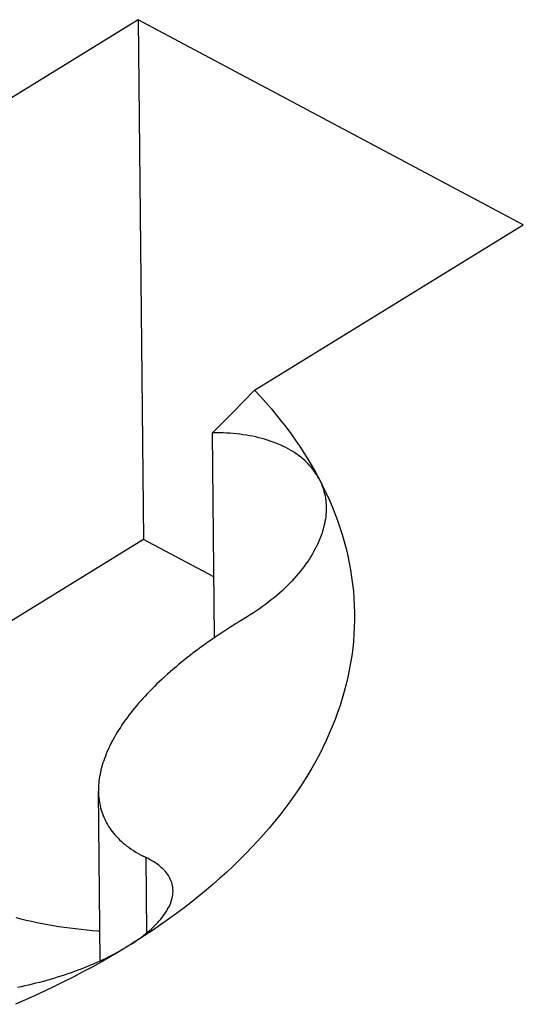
# Model space of a CAD drawing. Header units: millimetres. Extents: x 0 to 594, y 0 to 420.
# Tile 54 of 78: x 545.291 to 545.529, y 101.69 to 102.156. Entities that reach past the tile are written whole.
import ezdxf

# ---------------------------------------------------------------- set-up
doc = ezdxf.new("R2010")
doc.units = ezdxf.units.MM
doc.header["$LTSCALE"] = 32.67
doc.layers.get('0').update_dxf_attribs({"linetype": 'CONTINUOUS'})

msp = doc.modelspace()

# ---------------------------------------------------------------- linework, layer by layer
at = {"color": 7, "linetype": 'CONTINUOUS'}
for p, q in [((545.34705, 102.15568), (545.22009, 102.0774)), ((545.52913, 102.05875), (545.34705, 102.15568)), ((545.34705, 102.15568), (545.34965, 101.9099)), ((545.40216, 101.98047), (545.52913, 102.05875)), ((545.40216, 101.98047), (545.3969, 101.9751)), ((545.40216, 101.98047), (545.40482, 101.97761)), ((545.3969, 101.9751), (545.39182, 101.96997)), ((545.40482, 101.97761), (545.40741, 101.97472)), ((545.40741, 101.97472), (545.40993, 101.97181)), ((545.39182, 101.96997), (545.38692, 101.96507)), ((545.40993, 101.97181), (545.41237, 101.96889)), ((545.41237, 101.96889), (545.41473, 101.96594)), ((545.38692, 101.96507), (545.3822, 101.96039)), ((545.41473, 101.96594), (545.41703, 101.96297)), ((545.38388, 101.9604), (545.3822, 101.96039)), ((545.38322, 101.86352), (545.3822, 101.96039)), ((545.38556, 101.96038), (545.38388, 101.9604)), ((545.38721, 101.96033), (545.38556, 101.96038)), ((545.38885, 101.96025), (545.38721, 101.96033)), ((545.39047, 101.96015), (545.38885, 101.96025)), ((545.39207, 101.96002), (545.39047, 101.96015)), ((545.39365, 101.95987), (545.39207, 101.96002)), ((545.39521, 101.95969), (545.39365, 101.95987)), ((545.39675, 101.95948), (545.39521, 101.95969)), ((545.39827, 101.95924), (545.39675, 101.95948)), ((545.39977, 101.95898), (545.39827, 101.95924)), ((545.41703, 101.96297), (545.41924, 101.95998)), ((545.41924, 101.95998), (545.42138, 101.95697)), ((545.40124, 101.9587), (545.39977, 101.95898)), ((545.40269, 101.95839), (545.40124, 101.9587)), ((545.40412, 101.95805), (545.40269, 101.95839)), ((545.40552, 101.95769), (545.40412, 101.95805)), ((545.40689, 101.9573), (545.40552, 101.95769)), ((545.40824, 101.95689), (545.40689, 101.9573)), ((545.40956, 101.95646), (545.40824, 101.95689)), ((545.41086, 101.956), (545.40956, 101.95646)), ((545.41212, 101.95551), (545.41086, 101.956)), ((545.41336, 101.95501), (545.41212, 101.95551)), ((545.41457, 101.95448), (545.41336, 101.95501)), ((545.41575, 101.95393), (545.41457, 101.95448)), ((545.42138, 101.95697), (545.42345, 101.95395)), ((545.41691, 101.95335), (545.41575, 101.95393)), ((545.41803, 101.95275), (545.41691, 101.95335)), ((545.41912, 101.95213), (545.41803, 101.95275)), ((545.42018, 101.95149), (545.41912, 101.95213)), ((545.4212, 101.95083), (545.42018, 101.95149)), ((545.4222, 101.95015), (545.4212, 101.95083)), ((545.42316, 101.94944), (545.4222, 101.95015)), ((545.42345, 101.95395), (545.42544, 101.95091)), ((545.42544, 101.95091), (545.42735, 101.94785)), ((545.4241, 101.94872), (545.42316, 101.94944)), ((545.42499, 101.94798), (545.4241, 101.94872)), ((545.42586, 101.94721), (545.42499, 101.94798)), ((545.42669, 101.94643), (545.42586, 101.94721)), ((545.42749, 101.94563), (545.42669, 101.94643)), ((545.42735, 101.94785), (545.42918, 101.94478)), ((545.42825, 101.94481), (545.42749, 101.94563)), ((545.42898, 101.94397), (545.42825, 101.94481)), ((545.42967, 101.94311), (545.42898, 101.94397)), ((545.42918, 101.94478), (545.43094, 101.94169)), ((545.43033, 101.94224), (545.42967, 101.94311)), ((545.43096, 101.94135), (545.43033, 101.94224)), ((545.43094, 101.94169), (545.43262, 101.93858)), ((545.43155, 101.94044), (545.43096, 101.94135)), ((545.4321, 101.93952), (545.43155, 101.94044)), ((545.43262, 101.93858), (545.4321, 101.93952)), ((545.43262, 101.93858), (545.43428, 101.93534)), ((545.43262, 101.93858), (545.43309, 101.93763)), ((545.43309, 101.93763), (545.43353, 101.93667)), ((545.43353, 101.93667), (545.43394, 101.9357)), ((545.43394, 101.9357), (545.43431, 101.9347)), ((545.43428, 101.93534), (545.43585, 101.93209)), ((545.43431, 101.9347), (545.43464, 101.9337)), ((545.43464, 101.9337), (545.43494, 101.93268)), ((545.43494, 101.93268), (545.4352, 101.93165)), ((545.4352, 101.93165), (545.43542, 101.93061)), ((545.43585, 101.93209), (545.43734, 101.92882)), ((545.43542, 101.93061), (545.4356, 101.92956)), ((545.4356, 101.92956), (545.43575, 101.92849)), ((545.43575, 101.92849), (545.43586, 101.92741)), ((545.43586, 101.92741), (545.43594, 101.92633)), ((545.43734, 101.92882), (545.43875, 101.92554)), ((545.43585, 101.92188), (545.43574, 101.92075)), ((545.43593, 101.92301), (545.43585, 101.92188)), ((545.43597, 101.92412), (545.43593, 101.92301)), ((545.43594, 101.92633), (545.43597, 101.92523)), ((545.43597, 101.92523), (545.43597, 101.92508)), ((545.43597, 101.92508), (545.43597, 101.92412)), ((545.43875, 101.92554), (545.44006, 101.92225)), ((545.44006, 101.92225), (545.4413, 101.91894)), ((545.43516, 101.91731), (545.4349, 101.91615)), ((545.43539, 101.91846), (545.43516, 101.91731)), ((545.43558, 101.91961), (545.43539, 101.91846)), ((545.43574, 101.92075), (545.43558, 101.91961)), ((545.4413, 101.91894), (545.44244, 101.91562)), ((545.43387, 101.91263), (545.43345, 101.91145)), ((545.43425, 101.91381), (545.43387, 101.91263)), ((545.43459, 101.91498), (545.43425, 101.91381)), ((545.4349, 101.91615), (545.43459, 101.91498)), ((545.44244, 101.91562), (545.4435, 101.9123)), ((545.34965, 101.9099), (545.20264, 101.81926)), ((545.38292, 101.89219), (545.34965, 101.9099)), ((545.43198, 101.9079), (545.43141, 101.90671)), ((545.43251, 101.90909), (545.43198, 101.9079)), ((545.433, 101.91027), (545.43251, 101.90909)), ((545.43345, 101.91145), (545.433, 101.91027)), ((545.4435, 101.9123), (545.44447, 101.90896)), ((545.44447, 101.90896), (545.44535, 101.90562)), ((545.43016, 101.90433), (545.42948, 101.90313)), ((545.4308, 101.90552), (545.43016, 101.90433)), ((545.43141, 101.90671), (545.4308, 101.90552)), ((545.44535, 101.90562), (545.44615, 101.90227)), ((545.42723, 101.89957), (545.42641, 101.89838)), ((545.42802, 101.90075), (545.42723, 101.89957)), ((545.42877, 101.90194), (545.42802, 101.90075)), ((545.42948, 101.90313), (545.42877, 101.90194)), ((545.44615, 101.90227), (545.44686, 101.89891)), ((545.44686, 101.89891), (545.44748, 101.89555)), ((545.42373, 101.89485), (545.42277, 101.89368)), ((545.42466, 101.89602), (545.42373, 101.89485)), ((545.42555, 101.8972), (545.42466, 101.89602)), ((545.42641, 101.89838), (545.42555, 101.8972)), ((545.44748, 101.89555), (545.44801, 101.89217)), ((545.41968, 101.89021), (545.41858, 101.88907)), ((545.42074, 101.89136), (545.41968, 101.89021)), ((545.42177, 101.89252), (545.42074, 101.89136)), ((545.42277, 101.89368), (545.42177, 101.89252)), ((545.44801, 101.89217), (545.44846, 101.8888)), ((545.4151, 101.88569), (545.41388, 101.88459)), ((545.41629, 101.88681), (545.4151, 101.88569)), ((545.41745, 101.88793), (545.41629, 101.88681)), ((545.41858, 101.88907), (545.41745, 101.88793)), ((545.44846, 101.8888), (545.44882, 101.88542)), ((545.44882, 101.88542), (545.44908, 101.88204)), ((545.4087, 101.88028), (545.40733, 101.87924)), ((545.41004, 101.88134), (545.4087, 101.88028)), ((545.41135, 101.88241), (545.41004, 101.88134)), ((545.41263, 101.88349), (545.41135, 101.88241)), ((545.41388, 101.88459), (545.41263, 101.88349)), ((545.44908, 101.88204), (545.44926, 101.87865)), ((545.40308, 101.87619), (545.40161, 101.87521)), ((545.40452, 101.87719), (545.40308, 101.87619)), ((545.40594, 101.87821), (545.40452, 101.87719)), ((545.40733, 101.87924), (545.40594, 101.87821)), ((545.44926, 101.87865), (545.44936, 101.87527)), ((545.39499, 101.8711), (545.39296, 101.86986)), ((545.3986, 101.87329), (545.39499, 101.8711)), ((545.40012, 101.87424), (545.3986, 101.87329)), ((545.40161, 101.87521), (545.40012, 101.87424)), ((545.44936, 101.87188), (545.44927, 101.86849)), ((545.44936, 101.87527), (545.44936, 101.87188)), ((545.38718, 101.86617), (545.38534, 101.86495)), ((545.38906, 101.86739), (545.38718, 101.86617)), ((545.39099, 101.86862), (545.38906, 101.86739)), ((545.39296, 101.86986), (545.39099, 101.86862)), ((545.44927, 101.86849), (545.4491, 101.8651)), ((545.38008, 101.86134), (545.3784, 101.86015)), ((545.38179, 101.86254), (545.38008, 101.86134)), ((545.38354, 101.86374), (545.38179, 101.86254)), ((545.38534, 101.86495), (545.38354, 101.86374)), ((545.44884, 101.86171), (545.44849, 101.85833)), ((545.4491, 101.8651), (545.44884, 101.86171)), ((545.37516, 101.85778), (545.3736, 101.85661)), ((545.37676, 101.85897), (545.37516, 101.85778)), ((545.3784, 101.86015), (545.37676, 101.85897)), ((545.44849, 101.85833), (545.44805, 101.85495)), ((545.3691, 101.85311), (545.36766, 101.85195)), ((545.37056, 101.85427), (545.3691, 101.85311)), ((545.37206, 101.85544), (545.37056, 101.85427)), ((545.3736, 101.85661), (545.37206, 101.85544)), ((545.44805, 101.85495), (545.44753, 101.85157)), ((545.36353, 101.84848), (545.36221, 101.84733)), ((545.36487, 101.84963), (545.36353, 101.84848)), ((545.36625, 101.85079), (545.36487, 101.84963)), ((545.36766, 101.85195), (545.36625, 101.85079)), ((545.44691, 101.8482), (545.44621, 101.84483)), ((545.44753, 101.85157), (545.44691, 101.8482)), ((545.35719, 101.84275), (545.356, 101.84161)), ((545.3584, 101.8439), (545.35719, 101.84275)), ((545.35964, 101.84504), (545.3584, 101.8439)), ((545.36091, 101.84619), (545.35964, 101.84504)), ((545.36221, 101.84733), (545.36091, 101.84619)), ((545.44621, 101.84483), (545.44542, 101.84146)), ((545.35258, 101.83819), (545.35148, 101.83705)), ((545.35369, 101.83933), (545.35258, 101.83819)), ((545.35483, 101.84047), (545.35369, 101.83933)), ((545.356, 101.84161), (545.35483, 101.84047)), ((545.44454, 101.83811), (545.44358, 101.83476)), ((545.44542, 101.84146), (545.44454, 101.83811)), ((545.34835, 101.83363), (545.34735, 101.83249)), ((545.34937, 101.83477), (545.34835, 101.83363)), ((545.35042, 101.83591), (545.34937, 101.83477)), ((545.35148, 101.83705), (545.35042, 101.83591)), ((545.44358, 101.83476), (545.44253, 101.83142)), ((545.3445, 101.82907), (545.3436, 101.82793)), ((545.34543, 101.83021), (545.3445, 101.82907)), ((545.34638, 101.83135), (545.34543, 101.83021)), ((545.34735, 101.83249), (545.34638, 101.83135)), ((545.44253, 101.83142), (545.44139, 101.82808)), ((545.34104, 101.8245), (545.34023, 101.82336)), ((545.34187, 101.82564), (545.34104, 101.8245)), ((545.34272, 101.82679), (545.34187, 101.82564)), ((545.3436, 101.82793), (545.34272, 101.82679)), ((545.44016, 101.82476), (545.43885, 101.82145)), ((545.44139, 101.82808), (545.44016, 101.82476)), ((545.33796, 101.81994), (545.33725, 101.8188)), ((545.33869, 101.82108), (545.33796, 101.81994)), ((545.33945, 101.82222), (545.33869, 101.82108)), ((545.34023, 101.82336), (545.33945, 101.82222)), ((545.43885, 101.82145), (545.43745, 101.81815)), ((545.33528, 101.8154), (545.33468, 101.81427)), ((545.33591, 101.81653), (545.33528, 101.8154)), ((545.33657, 101.81767), (545.33591, 101.81653)), ((545.33725, 101.8188), (545.33657, 101.81767)), ((545.43597, 101.81485), (545.4344, 101.81158)), ((545.43745, 101.81815), (545.43597, 101.81485)), ((545.33303, 101.81089), (545.33253, 101.80977)), ((545.33355, 101.81201), (545.33303, 101.81089)), ((545.3341, 101.81314), (545.33355, 101.81201)), ((545.33468, 101.81427), (545.3341, 101.81314)), ((545.4344, 101.81158), (545.43275, 101.80831)), ((545.33121, 101.80644), (545.33082, 101.80534)), ((545.33162, 101.80755), (545.33121, 101.80644)), ((545.33206, 101.80866), (545.33162, 101.80755)), ((545.33253, 101.80977), (545.33206, 101.80866)), ((545.43275, 101.80831), (545.43101, 101.80506)), ((545.32955, 101.80101), (545.32931, 101.79994)), ((545.32983, 101.80208), (545.32955, 101.80101)), ((545.33013, 101.80316), (545.32983, 101.80208)), ((545.33046, 101.80425), (545.33013, 101.80316)), ((545.33082, 101.80534), (545.33046, 101.80425)), ((545.42919, 101.80183), (545.42728, 101.79861)), ((545.43101, 101.80506), (545.42919, 101.80183)), ((545.32874, 101.79678), (545.3286, 101.79574)), ((545.3289, 101.79782), (545.32874, 101.79678)), ((545.32909, 101.79888), (545.3289, 101.79782)), ((545.32931, 101.79994), (545.32909, 101.79888)), ((545.42728, 101.79861), (545.42529, 101.7954)), ((545.32837, 101.79268), (545.32834, 101.79168)), ((545.32834, 101.79168), (545.32834, 101.79095)), ((545.32842, 101.79369), (545.32837, 101.79268)), ((545.3285, 101.79471), (545.32842, 101.79369)), ((545.3286, 101.79574), (545.3285, 101.79471)), ((545.42322, 101.79221), (545.42106, 101.78904)), ((545.42529, 101.7954), (545.42322, 101.79221)), ((545.32919, 101.71065), (545.32834, 101.79095)), ((545.32835, 101.79068), (545.32838, 101.7897)), ((545.32838, 101.7897), (545.32844, 101.78872)), ((545.32844, 101.78872), (545.32853, 101.78775)), ((545.32853, 101.78775), (545.32864, 101.78679)), ((545.42106, 101.78904), (545.41882, 101.78589)), ((545.32864, 101.78679), (545.32878, 101.78584)), ((545.32878, 101.78584), (545.32895, 101.7849)), ((545.32895, 101.7849), (545.32914, 101.78397)), ((545.32914, 101.78397), (545.32937, 101.78305)), ((545.32937, 101.78305), (545.32962, 101.78213)), ((545.4165, 101.78276), (545.4141, 101.77965)), ((545.41882, 101.78589), (545.4165, 101.78276)), ((545.32962, 101.78213), (545.3299, 101.78123)), ((545.3299, 101.78123), (545.3302, 101.78033)), ((545.3302, 101.78033), (545.33054, 101.77945)), ((545.33054, 101.77945), (545.3309, 101.77857)), ((545.3309, 101.77857), (545.33129, 101.7777)), ((545.33129, 101.7777), (545.33171, 101.77684)), ((545.4141, 101.77965), (545.41162, 101.77655)), ((545.33171, 101.77684), (545.33216, 101.77598)), ((545.33216, 101.77598), (545.33264, 101.77514)), ((545.33264, 101.77514), (545.33314, 101.7743)), ((545.33314, 101.7743), (545.33368, 101.77348)), ((545.33368, 101.77348), (545.33425, 101.77266)), ((545.40906, 101.77348), (545.40642, 101.77043)), ((545.41162, 101.77655), (545.40906, 101.77348)), ((545.33425, 101.77266), (545.33485, 101.77185)), ((545.33485, 101.77185), (545.33549, 101.77104)), ((545.33549, 101.77104), (545.33615, 101.77025)), ((545.33615, 101.77025), (545.33685, 101.76947)), ((545.33685, 101.76947), (545.33759, 101.76869)), ((545.33759, 101.76869), (545.33836, 101.76792)), ((545.40642, 101.77043), (545.4037, 101.76741)), ((545.33836, 101.76792), (545.33917, 101.76717)), ((545.33917, 101.76717), (545.34001, 101.76642)), ((545.34001, 101.76642), (545.3409, 101.76568)), ((545.3409, 101.76568), (545.34182, 101.76495)), ((545.34182, 101.76495), (545.34279, 101.76423)), ((545.34279, 101.76423), (545.34379, 101.76352)), ((545.40091, 101.7644), (545.39803, 101.76142)), ((545.4037, 101.76741), (545.40091, 101.7644)), ((545.34379, 101.76352), (545.34485, 101.76282)), ((545.34485, 101.76282), (545.34595, 101.76213)), ((545.34595, 101.76213), (545.34709, 101.76145)), ((545.34709, 101.76145), (545.34829, 101.76078)), ((545.34829, 101.76078), (545.34954, 101.76013)), ((545.3518, 101.75902), (545.34954, 101.76013)), ((545.35273, 101.75853), (545.3518, 101.75902)), ((545.39803, 101.76142), (545.39508, 101.75847)), ((545.35362, 101.75803), (545.35273, 101.75853)), ((545.35447, 101.75752), (545.35362, 101.75803)), ((545.35529, 101.75699), (545.35447, 101.75752)), ((545.35607, 101.75645), (545.35529, 101.75699)), ((545.35682, 101.7559), (545.35607, 101.75645)), ((545.35752, 101.75533), (545.35682, 101.7559)), ((545.35819, 101.75475), (545.35752, 101.75533)), ((545.35882, 101.75416), (545.35819, 101.75475)), ((545.39205, 101.75553), (545.38895, 101.75263)), ((545.39508, 101.75847), (545.39205, 101.75553)), ((545.35941, 101.75356), (545.35882, 101.75416)), ((545.35997, 101.75295), (545.35941, 101.75356)), ((545.36048, 101.75233), (545.35997, 101.75295)), ((545.36095, 101.75169), (545.36048, 101.75233)), ((545.36139, 101.75105), (545.36095, 101.75169)), ((545.36179, 101.7504), (545.36139, 101.75105)), ((545.36214, 101.74973), (545.36179, 101.7504)), ((545.36246, 101.74906), (545.36214, 101.74973)), ((545.38577, 101.74975), (545.38252, 101.7469)), ((545.38895, 101.75263), (545.38577, 101.74975)), ((545.36274, 101.74838), (545.36246, 101.74906)), ((545.36298, 101.74769), (545.36274, 101.74838)), ((545.36317, 101.747), (545.36298, 101.74769)), ((545.36333, 101.74629), (545.36317, 101.747)), ((545.36345, 101.74558), (545.36333, 101.74629)), ((545.36353, 101.74486), (545.36345, 101.74558)), ((545.38252, 101.7469), (545.37919, 101.74407)), ((545.363, 101.73968), (545.36319, 101.74043)), ((545.36319, 101.74043), (545.36335, 101.74118)), ((545.36335, 101.74118), (545.36346, 101.74193)), ((545.36346, 101.74193), (545.36354, 101.74267)), ((545.36357, 101.74414), (545.36353, 101.74486)), ((545.36354, 101.74267), (545.36358, 101.74341)), ((545.36358, 101.74389), (545.36357, 101.74414)), ((545.36358, 101.74341), (545.36358, 101.74389)), ((545.37579, 101.74128), (545.37232, 101.73851)), ((545.37919, 101.74407), (545.37579, 101.74128)), ((545.36105, 101.73507), (545.36147, 101.73585)), ((545.36147, 101.73585), (545.36185, 101.73662)), ((545.36185, 101.73662), (545.36219, 101.73739)), ((545.36219, 101.73739), (545.3625, 101.73815)), ((545.3625, 101.73815), (545.36277, 101.73892)), ((545.36277, 101.73892), (545.363, 101.73968)), ((545.36878, 101.73578), (545.36517, 101.73307)), ((545.37232, 101.73851), (545.36878, 101.73578)), ((545.28924, 101.7312), (545.29172, 101.73058)), ((545.35778, 101.73041), (545.35842, 101.73119)), ((545.35842, 101.73119), (545.35901, 101.73197)), ((545.35901, 101.73197), (545.35958, 101.73275)), ((545.35958, 101.73275), (545.3601, 101.73352)), ((545.3601, 101.73352), (545.36059, 101.7343)), ((545.36059, 101.7343), (545.36105, 101.73507)), ((545.36517, 101.73307), (545.36149, 101.73039)), ((545.29172, 101.73058), (545.29421, 101.72998)), ((545.29421, 101.72998), (545.29673, 101.72942)), ((545.29673, 101.72942), (545.29927, 101.72888)), ((545.29927, 101.72888), (545.30183, 101.72837)), ((545.30183, 101.72837), (545.3044, 101.72789)), ((545.3044, 101.72789), (545.30699, 101.72744)), ((545.30699, 101.72744), (545.30959, 101.72702)), ((545.30959, 101.72702), (545.31221, 101.72662)), ((545.31221, 101.72662), (545.31485, 101.72626)), ((545.35327, 101.72576), (545.35411, 101.72653)), ((545.35774, 101.72775), (545.35392, 101.72513)), ((545.35411, 101.72653), (545.35491, 101.7273)), ((545.35491, 101.7273), (545.35568, 101.72808)), ((545.35568, 101.72808), (545.35641, 101.72886)), ((545.35641, 101.72886), (545.35711, 101.72963)), ((545.35711, 101.72963), (545.35778, 101.73041)), ((545.36149, 101.73039), (545.35774, 101.72775)), ((545.31485, 101.72626), (545.31749, 101.72593)), ((545.31749, 101.72593), (545.32015, 101.72562)), ((545.32015, 101.72562), (545.32282, 101.72535)), ((545.32282, 101.72535), (545.32549, 101.7251)), ((545.32549, 101.7251), (545.32818, 101.72489)), ((545.32818, 101.72489), (545.32904, 101.72483)), ((545.35003, 101.72255), (545.34608, 101.72001)), ((545.3476, 101.72119), (545.34863, 101.72194)), ((545.34863, 101.72194), (545.34962, 101.7227)), ((545.34962, 101.7227), (545.35058, 101.72346)), ((545.35392, 101.72513), (545.35003, 101.72255)), ((545.35058, 101.72346), (545.35151, 101.72422)), ((545.35151, 101.72422), (545.35241, 101.72499)), ((545.35241, 101.72499), (545.35327, 101.72576)), ((545.34207, 101.71749), (545.33799, 101.71501)), ((545.34608, 101.72001), (545.34207, 101.71749)), ((545.34323, 101.71822), (545.34437, 101.71896)), ((545.34437, 101.71896), (545.34547, 101.7197)), ((545.34547, 101.7197), (545.34655, 101.72044)), ((545.34655, 101.72044), (545.3476, 101.72119)), ((545.33384, 101.71257), (545.32963, 101.71016)), ((545.33319, 101.71257), (545.33182, 101.71189)), ((545.33453, 101.71325), (545.33319, 101.71257)), ((545.33799, 101.71501), (545.33384, 101.71257)), ((545.33585, 101.71394), (545.33453, 101.71325)), ((545.33714, 101.71464), (545.33585, 101.71394)), ((545.33841, 101.71534), (545.33714, 101.71464)), ((545.33966, 101.71605), (545.33841, 101.71534)), ((545.34088, 101.71677), (545.33966, 101.71605)), ((545.32537, 101.70779), (545.32104, 101.70545)), ((545.32316, 101.70803), (545.32164, 101.70742)), ((545.32465, 101.70865), (545.32316, 101.70803)), ((545.32613, 101.70928), (545.32465, 101.70865)), ((545.32963, 101.71016), (545.32537, 101.70779)), ((545.32758, 101.70992), (545.32613, 101.70928)), ((545.32902, 101.71057), (545.32758, 101.70992)), ((545.33043, 101.71123), (545.32902, 101.71057)), ((545.33182, 101.71189), (545.33043, 101.71123)), ((545.31055, 101.70345), (545.3089, 101.70292)), ((545.31218, 101.70398), (545.31055, 101.70345)), ((545.3138, 101.70452), (545.31218, 101.70398)), ((545.31665, 101.70315), (545.3122, 101.70089)), ((545.3154, 101.70508), (545.3138, 101.70452)), ((545.31699, 101.70565), (545.3154, 101.70508)), ((545.32104, 101.70545), (545.31665, 101.70315)), ((545.31856, 101.70623), (545.31699, 101.70565)), ((545.32011, 101.70682), (545.31856, 101.70623)), ((545.32164, 101.70742), (545.32011, 101.70682)), ((545.29183, 101.69846), (545.29008, 101.69809)), ((545.29358, 101.69884), (545.29183, 101.69846)), ((545.29532, 101.69924), (545.29358, 101.69884)), ((545.29705, 101.69965), (545.29532, 101.69924)), ((545.29877, 101.70008), (545.29705, 101.69965)), ((545.30049, 101.70052), (545.29877, 101.70008)), ((545.30219, 101.70097), (545.30049, 101.70052)), ((545.30389, 101.70144), (545.30219, 101.70097)), ((545.30769, 101.69867), (545.30313, 101.69648)), ((545.30557, 101.70192), (545.30389, 101.70144)), ((545.30724, 101.70242), (545.30557, 101.70192)), ((545.3089, 101.70292), (545.30724, 101.70242)), ((545.3122, 101.70089), (545.30769, 101.69867)), ((545.29851, 101.69433), (545.29384, 101.69223)), ((545.30313, 101.69648), (545.29851, 101.69433)), ((545.29384, 101.69223), (545.28912, 101.69016))]:
    msp.add_line(p, q, dxfattribs=at)
at = {"color": 9, "linetype": 'CONTINUOUS'}
msp.add_line((545.35122, 101.72399), (545.35084, 101.75949), dxfattribs=at)

doc.saveas('drawing.dxf')
